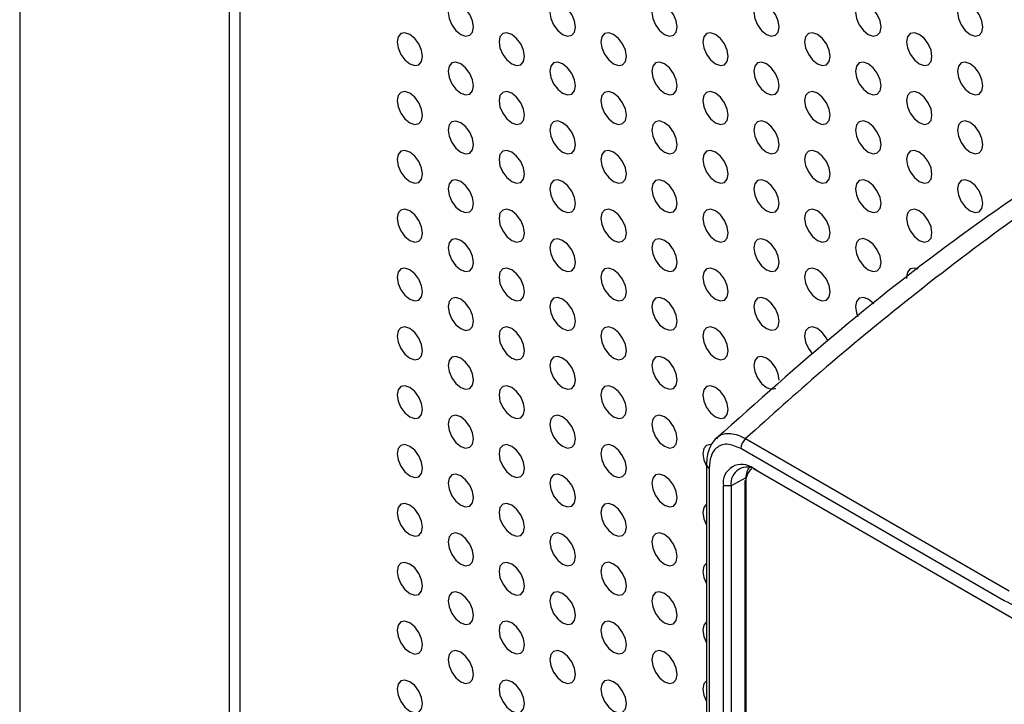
# Model space of a CAD drawing. Header units: millimetres. Extents: x 1588 to 4263, y 172 to 3488.
# Tile 17 of 46: x 1875 to 1930, y 1862 to 1900. Entities that reach past the tile are written whole.
import ezdxf

# ---------------------------------------------------------------- set-up
doc = ezdxf.new("R2010")
doc.units = ezdxf.units.MM
doc.header["$LTSCALE"] = 13

msp = doc.modelspace()

# ---------------------------------------------------------------- linework, layer by layer
at = {"color": 7, "linetype": 'Continuous', "lineweight": 25}
for p, q in [((1875.254, 2298.159), (1875.254, 1575.906)), ((1886.884, 2193.377), (1886.884, 1595.963)), ((1887.47, 2192.56), (1887.47, 1596.973)), ((1915.561, 1876.439), (1930.19, 1867.994)), ((1929.925, 1867.446), (1915.296, 1875.891)), ((1913.393, 1875.013), (1913.393, 1806.357)), ((1913.54, 1874.809), (1913.54, 1806.153)), ((1915.996, 1874.779), (1931.125, 1866.045)), ((1916.212, 1874.655), (1915.996, 1874.779)), ((1915.575, 1874.271), (1914.758, 1873.815)), ((1931.341, 1865.921), (1916.212, 1874.655)), ((1914.326, 1806.921), (1914.326, 1873.815)), ((1914.758, 1873.815), (1914.326, 1873.815)), ((1914.758, 1873.815), (1914.758, 1806.921)), ((1915.513, 1874.076), (1915.513, 1807.182)), ((1915.572, 1873.994), (1915.572, 1807.1))]:
    msp.add_line(p, q, dxfattribs=at)
at = {"color": 7, "linetype": 'Continuous', "lineweight": 25, "flags": 128}
for points in [[(1900.453, 1899.284), (1900.4, 1899.627), (1900.246, 1899.981), (1900.017, 1900.29), (1899.746, 1900.508), (1899.476, 1900.602), (1899.246, 1900.558), (1899.093, 1900.381), (1899.039, 1900.1), (1899.093, 1899.757), (1899.246, 1899.403), (1899.476, 1899.094), (1899.746, 1898.875), (1900.017, 1898.781), (1900.246, 1898.826), (1900.4, 1899.002), (1900.453, 1899.284)], [(1906.11, 1899.284), (1906.056, 1899.628), (1905.903, 1899.981), (1905.674, 1900.291), (1905.403, 1900.509), (1905.132, 1900.603), (1904.903, 1900.558), (1904.75, 1900.382), (1904.696, 1900.101), (1904.75, 1899.757), (1904.903, 1899.404), (1905.132, 1899.094), (1905.403, 1898.876), (1905.674, 1898.782), (1905.903, 1898.826), (1906.056, 1899.003), (1906.11, 1899.284)], [(1911.767, 1899.285), (1911.713, 1899.628), (1911.56, 1899.982), (1911.331, 1900.291), (1911.06, 1900.509), (1910.789, 1900.604), (1910.56, 1900.559), (1910.407, 1900.383), (1910.353, 1900.101), (1910.407, 1899.758), (1910.56, 1899.404), (1910.789, 1899.095), (1911.06, 1898.876), (1911.331, 1898.782), (1911.56, 1898.827), (1911.713, 1899.003), (1911.767, 1899.285)], [(1917.424, 1899.285), (1917.37, 1899.629), (1917.217, 1899.982), (1916.987, 1900.292), (1916.717, 1900.51), (1916.446, 1900.604), (1916.217, 1900.56), (1916.064, 1900.383), (1916.01, 1900.102), (1916.064, 1899.758), (1916.217, 1899.405), (1916.446, 1899.095), (1916.717, 1898.877), (1916.987, 1898.783), (1917.217, 1898.827), (1917.37, 1899.004), (1917.424, 1899.285)], [(1923.081, 1899.286), (1923.027, 1899.629), (1922.874, 1899.983), (1922.644, 1900.292), (1922.374, 1900.511), (1922.103, 1900.605), (1921.874, 1900.56), (1921.72, 1900.384), (1921.667, 1900.102), (1921.72, 1899.759), (1921.874, 1899.405), (1922.103, 1899.096), (1922.374, 1898.877), (1922.644, 1898.783), (1922.874, 1898.828), (1923.027, 1899.004), (1923.081, 1899.286)], [(1928.738, 1899.286), (1928.684, 1899.63), (1928.53, 1899.983), (1928.301, 1900.293), (1928.03, 1900.511), (1927.76, 1900.605), (1927.53, 1900.561), (1927.377, 1900.384), (1927.323, 1900.103), (1927.377, 1899.759), (1927.53, 1899.406), (1927.76, 1899.096), (1928.03, 1898.878), (1928.301, 1898.784), (1928.53, 1898.829), (1928.684, 1899.005), (1928.738, 1899.286)], [(1897.625, 1897.65), (1897.571, 1897.994), (1897.418, 1898.347), (1897.188, 1898.657), (1896.918, 1898.875), (1896.647, 1898.969), (1896.418, 1898.925), (1896.265, 1898.748), (1896.211, 1898.467), (1896.265, 1898.123), (1896.418, 1897.77), (1896.647, 1897.46), (1896.918, 1897.242), (1897.188, 1897.148), (1897.418, 1897.193), (1897.571, 1897.369), (1897.625, 1897.65)], [(1903.282, 1897.651), (1903.228, 1897.994), (1903.075, 1898.348), (1902.845, 1898.657), (1902.575, 1898.876), (1902.304, 1898.97), (1902.075, 1898.925), (1901.921, 1898.749), (1901.868, 1898.467), (1901.921, 1898.124), (1902.075, 1897.77), (1902.304, 1897.461), (1902.575, 1897.243), (1902.845, 1897.148), (1903.075, 1897.193), (1903.228, 1897.369), (1903.282, 1897.651)], [(1908.939, 1897.651), (1908.885, 1897.995), (1908.732, 1898.348), (1908.502, 1898.658), (1908.232, 1898.876), (1907.961, 1898.97), (1907.732, 1898.926), (1907.578, 1898.749), (1907.524, 1898.468), (1907.578, 1898.124), (1907.732, 1897.771), (1907.961, 1897.461), (1908.232, 1897.243), (1908.502, 1897.149), (1908.732, 1897.194), (1908.885, 1897.37), (1908.939, 1897.651)], [(1914.595, 1897.652), (1914.542, 1897.995), (1914.388, 1898.349), (1914.159, 1898.658), (1913.888, 1898.877), (1913.618, 1898.971), (1913.388, 1898.926), (1913.235, 1898.75), (1913.181, 1898.468), (1913.235, 1898.125), (1913.388, 1897.771), (1913.618, 1897.462), (1913.888, 1897.244), (1914.159, 1897.15), (1914.388, 1897.194), (1914.542, 1897.371), (1914.595, 1897.652)], [(1920.252, 1897.652), (1920.198, 1897.996), (1920.045, 1898.349), (1919.816, 1898.659), (1919.545, 1898.877), (1919.275, 1898.971), (1919.045, 1898.927), (1918.892, 1898.75), (1918.838, 1898.469), (1918.892, 1898.125), (1919.045, 1897.772), (1919.275, 1897.462), (1919.545, 1897.244), (1919.816, 1897.15), (1920.045, 1897.195), (1920.198, 1897.371), (1920.252, 1897.652)], [(1925.909, 1897.653), (1925.855, 1897.997), (1925.702, 1898.35), (1925.473, 1898.659), (1925.202, 1898.878), (1924.931, 1898.972), (1924.702, 1898.927), (1924.549, 1898.751), (1924.495, 1898.469), (1924.549, 1898.126), (1924.702, 1897.772), (1924.931, 1897.463), (1925.202, 1897.245), (1925.473, 1897.151), (1925.702, 1897.195), (1925.855, 1897.372), (1925.909, 1897.653)], [(1900.453, 1896.018), (1900.4, 1896.361), (1900.246, 1896.714), (1900.017, 1897.024), (1899.746, 1897.242), (1899.476, 1897.336), (1899.246, 1897.292), (1899.093, 1897.115), (1899.039, 1896.834), (1899.093, 1896.49), (1899.246, 1896.137), (1899.476, 1895.828), (1899.746, 1895.609), (1900.017, 1895.515), (1900.246, 1895.56), (1900.4, 1895.736), (1900.453, 1896.018)], [(1906.11, 1896.018), (1906.056, 1896.362), (1905.903, 1896.715), (1905.674, 1897.024), (1905.403, 1897.243), (1905.132, 1897.337), (1904.903, 1897.292), (1904.75, 1897.116), (1904.696, 1896.834), (1904.75, 1896.491), (1904.903, 1896.138), (1905.132, 1895.828), (1905.403, 1895.61), (1905.674, 1895.516), (1905.903, 1895.56), (1906.056, 1895.737), (1906.11, 1896.018)], [(1911.767, 1896.019), (1911.713, 1896.362), (1911.56, 1896.716), (1911.331, 1897.025), (1911.06, 1897.243), (1910.789, 1897.337), (1910.56, 1897.293), (1910.407, 1897.116), (1910.353, 1896.835), (1910.407, 1896.491), (1910.56, 1896.138), (1910.789, 1895.829), (1911.06, 1895.61), (1911.331, 1895.516), (1911.56, 1895.561), (1911.713, 1895.737), (1911.767, 1896.019)], [(1917.424, 1896.019), (1917.37, 1896.363), (1917.217, 1896.716), (1916.987, 1897.025), (1916.717, 1897.244), (1916.446, 1897.338), (1916.217, 1897.293), (1916.064, 1897.117), (1916.01, 1896.836), (1916.064, 1896.492), (1916.217, 1896.139), (1916.446, 1895.829), (1916.717, 1895.611), (1916.987, 1895.517), (1917.217, 1895.561), (1917.37, 1895.738), (1917.424, 1896.019)], [(1923.081, 1896.02), (1923.027, 1896.363), (1922.874, 1896.717), (1922.644, 1897.026), (1922.374, 1897.244), (1922.103, 1897.338), (1921.874, 1897.294), (1921.72, 1897.117), (1921.667, 1896.836), (1921.72, 1896.492), (1921.874, 1896.139), (1922.103, 1895.83), (1922.374, 1895.611), (1922.644, 1895.517), (1922.874, 1895.562), (1923.027, 1895.738), (1923.081, 1896.02)], [(1928.738, 1896.02), (1928.684, 1896.364), (1928.53, 1896.717), (1928.301, 1897.027), (1928.03, 1897.245), (1927.76, 1897.339), (1927.53, 1897.294), (1927.377, 1897.118), (1927.323, 1896.837), (1927.377, 1896.493), (1927.53, 1896.14), (1927.76, 1895.83), (1928.03, 1895.612), (1928.301, 1895.518), (1928.53, 1895.562), (1928.684, 1895.739), (1928.738, 1896.02)], [(1897.625, 1894.384), (1897.571, 1894.728), (1897.418, 1895.081), (1897.188, 1895.391), (1896.918, 1895.609), (1896.647, 1895.703), (1896.418, 1895.658), (1896.265, 1895.482), (1896.211, 1895.201), (1896.265, 1894.857), (1896.418, 1894.504), (1896.647, 1894.194), (1896.918, 1893.976), (1897.188, 1893.882), (1897.418, 1893.926), (1897.571, 1894.103), (1897.625, 1894.384)], [(1903.282, 1894.385), (1903.228, 1894.728), (1903.075, 1895.082), (1902.845, 1895.391), (1902.575, 1895.609), (1902.304, 1895.704), (1902.075, 1895.659), (1901.921, 1895.483), (1901.868, 1895.201), (1901.921, 1894.858), (1902.075, 1894.504), (1902.304, 1894.195), (1902.575, 1893.976), (1902.845, 1893.882), (1903.075, 1893.927), (1903.228, 1894.103), (1903.282, 1894.385)], [(1908.939, 1894.385), (1908.885, 1894.729), (1908.732, 1895.082), (1908.502, 1895.392), (1908.232, 1895.61), (1907.961, 1895.704), (1907.732, 1895.659), (1907.578, 1895.483), (1907.524, 1895.202), (1907.578, 1894.858), (1907.732, 1894.505), (1907.961, 1894.195), (1908.232, 1893.977), (1908.502, 1893.883), (1908.732, 1893.927), (1908.885, 1894.104), (1908.939, 1894.385)], [(1914.595, 1894.386), (1914.542, 1894.729), (1914.388, 1895.083), (1914.159, 1895.392), (1913.888, 1895.611), (1913.618, 1895.705), (1913.388, 1895.66), (1913.235, 1895.484), (1913.181, 1895.202), (1913.235, 1894.859), (1913.388, 1894.505), (1913.618, 1894.196), (1913.888, 1893.977), (1914.159, 1893.883), (1914.388, 1893.928), (1914.542, 1894.104), (1914.595, 1894.386)], [(1920.252, 1894.386), (1920.198, 1894.73), (1920.045, 1895.083), (1919.816, 1895.393), (1919.545, 1895.611), (1919.275, 1895.705), (1919.045, 1895.661), (1918.892, 1895.484), (1918.838, 1895.203), (1918.892, 1894.859), (1919.045, 1894.506), (1919.275, 1894.196), (1919.545, 1893.978), (1919.816, 1893.884), (1920.045, 1893.928), (1920.198, 1894.105), (1920.252, 1894.386)], [(1925.909, 1894.387), (1925.855, 1894.73), (1925.702, 1895.084), (1925.473, 1895.393), (1925.202, 1895.612), (1924.931, 1895.706), (1924.702, 1895.661), (1924.549, 1895.485), (1924.495, 1895.203), (1924.549, 1894.86), (1924.702, 1894.506), (1924.931, 1894.197), (1925.202, 1893.978), (1925.473, 1893.884), (1925.702, 1893.929), (1925.855, 1894.105), (1925.909, 1894.387)], [(1900.453, 1892.751), (1900.4, 1893.095), (1900.246, 1893.448), (1900.017, 1893.758), (1899.746, 1893.976), (1899.476, 1894.07), (1899.246, 1894.026), (1899.093, 1893.849), (1899.039, 1893.568), (1899.093, 1893.224), (1899.246, 1892.871), (1899.476, 1892.561), (1899.746, 1892.343), (1900.017, 1892.249), (1900.246, 1892.294), (1900.4, 1892.47), (1900.453, 1892.751)], [(1906.11, 1892.752), (1906.056, 1893.095), (1905.903, 1893.449), (1905.674, 1893.758), (1905.403, 1893.977), (1905.132, 1894.071), (1904.903, 1894.026), (1904.75, 1893.85), (1904.696, 1893.568), (1904.75, 1893.225), (1904.903, 1892.871), (1905.132, 1892.562), (1905.403, 1892.344), (1905.674, 1892.249), (1905.903, 1892.294), (1906.056, 1892.47), (1906.11, 1892.752)], [(1911.767, 1892.752), (1911.713, 1893.096), (1911.56, 1893.449), (1911.331, 1893.759), (1911.06, 1893.977), (1910.789, 1894.071), (1910.56, 1894.027), (1910.407, 1893.85), (1910.353, 1893.569), (1910.407, 1893.225), (1910.56, 1892.872), (1910.789, 1892.562), (1911.06, 1892.344), (1911.331, 1892.25), (1911.56, 1892.295), (1911.713, 1892.471), (1911.767, 1892.752)], [(1917.424, 1892.753), (1917.37, 1893.096), (1917.217, 1893.45), (1916.987, 1893.759), (1916.717, 1893.978), (1916.446, 1894.072), (1916.217, 1894.027), (1916.064, 1893.851), (1916.01, 1893.569), (1916.064, 1893.226), (1916.217, 1892.872), (1916.446, 1892.563), (1916.717, 1892.345), (1916.987, 1892.251), (1917.217, 1892.295), (1917.37, 1892.472), (1917.424, 1892.753)], [(1923.081, 1892.753), (1923.027, 1893.097), (1922.874, 1893.45), (1922.644, 1893.76), (1922.374, 1893.978), (1922.103, 1894.072), (1921.874, 1894.028), (1921.72, 1893.851), (1921.667, 1893.57), (1921.72, 1893.226), (1921.874, 1892.873), (1922.103, 1892.564), (1922.374, 1892.345), (1922.644, 1892.251), (1922.874, 1892.296), (1923.027, 1892.472), (1923.081, 1892.753)], [(1928.738, 1892.754), (1928.684, 1893.098), (1928.53, 1893.451), (1928.301, 1893.76), (1928.03, 1893.979), (1927.76, 1894.073), (1927.53, 1894.028), (1927.377, 1893.852), (1927.323, 1893.57), (1927.377, 1893.227), (1927.53, 1892.873), (1927.76, 1892.564), (1928.03, 1892.346), (1928.301, 1892.252), (1928.53, 1892.296), (1928.684, 1892.473), (1928.738, 1892.754)], [(1897.625, 1891.118), (1897.571, 1891.462), (1897.418, 1891.815), (1897.188, 1892.124), (1896.918, 1892.343), (1896.647, 1892.437), (1896.418, 1892.392), (1896.265, 1892.216), (1896.211, 1891.934), (1896.265, 1891.591), (1896.418, 1891.237), (1896.647, 1890.928), (1896.918, 1890.71), (1897.188, 1890.616), (1897.418, 1890.66), (1897.571, 1890.837), (1897.625, 1891.118)], [(1903.282, 1891.119), (1903.228, 1891.462), (1903.075, 1891.815), (1902.845, 1892.125), (1902.575, 1892.343), (1902.304, 1892.437), (1902.075, 1892.393), (1901.921, 1892.216), (1901.868, 1891.935), (1901.921, 1891.591), (1902.075, 1891.238), (1902.304, 1890.929), (1902.575, 1890.71), (1902.845, 1890.616), (1903.075, 1890.661), (1903.228, 1890.837), (1903.282, 1891.119)], [(1908.939, 1891.119), (1908.885, 1891.463), (1908.732, 1891.816), (1908.502, 1892.125), (1908.232, 1892.344), (1907.961, 1892.438), (1907.732, 1892.393), (1907.578, 1892.217), (1907.524, 1891.935), (1907.578, 1891.592), (1907.732, 1891.239), (1907.961, 1890.929), (1908.232, 1890.711), (1908.502, 1890.617), (1908.732, 1890.661), (1908.885, 1890.838), (1908.939, 1891.119)], [(1914.595, 1891.12), (1914.542, 1891.463), (1914.388, 1891.817), (1914.159, 1892.126), (1913.888, 1892.344), (1913.618, 1892.438), (1913.388, 1892.394), (1913.235, 1892.217), (1913.181, 1891.936), (1913.235, 1891.592), (1913.388, 1891.239), (1913.618, 1890.93), (1913.888, 1890.711), (1914.159, 1890.617), (1914.388, 1890.662), (1914.542, 1890.838), (1914.595, 1891.12)], [(1920.252, 1891.12), (1920.198, 1891.464), (1920.045, 1891.817), (1919.816, 1892.127), (1919.545, 1892.345), (1919.275, 1892.439), (1919.045, 1892.394), (1918.892, 1892.218), (1918.838, 1891.937), (1918.892, 1891.593), (1919.045, 1891.24), (1919.275, 1890.93), (1919.545, 1890.712), (1919.816, 1890.618), (1920.045, 1890.662), (1920.198, 1890.839), (1920.252, 1891.12)], [(1925.909, 1891.121), (1925.855, 1891.464), (1925.702, 1891.818), (1925.473, 1892.127), (1925.202, 1892.345), (1924.931, 1892.439), (1924.702, 1892.395), (1924.549, 1892.218), (1924.495, 1891.937), (1924.549, 1891.594), (1924.702, 1891.24), (1924.931, 1890.931), (1925.202, 1890.712), (1925.473, 1890.618), (1925.702, 1890.663), (1925.855, 1890.839), (1925.909, 1891.121)], [(1900.453, 1889.485), (1900.4, 1889.829), (1900.246, 1890.182), (1900.017, 1890.492), (1899.746, 1890.71), (1899.476, 1890.804), (1899.246, 1890.759), (1899.093, 1890.583), (1899.039, 1890.302), (1899.093, 1889.958), (1899.246, 1889.605), (1899.476, 1889.295), (1899.746, 1889.077), (1900.017, 1888.983), (1900.246, 1889.027), (1900.4, 1889.204), (1900.453, 1889.485)], [(1906.11, 1889.486), (1906.056, 1889.829), (1905.903, 1890.183), (1905.674, 1890.492), (1905.403, 1890.71), (1905.132, 1890.805), (1904.903, 1890.76), (1904.75, 1890.584), (1904.696, 1890.302), (1904.75, 1889.959), (1904.903, 1889.605), (1905.132, 1889.296), (1905.403, 1889.077), (1905.674, 1888.983), (1905.903, 1889.028), (1906.056, 1889.204), (1906.11, 1889.486)], [(1911.767, 1889.486), (1911.713, 1889.83), (1911.56, 1890.183), (1911.331, 1890.493), (1911.06, 1890.711), (1910.789, 1890.805), (1910.56, 1890.76), (1910.407, 1890.584), (1910.353, 1890.303), (1910.407, 1889.959), (1910.56, 1889.606), (1910.789, 1889.296), (1911.06, 1889.078), (1911.331, 1888.984), (1911.56, 1889.028), (1911.713, 1889.205), (1911.767, 1889.486)], [(1917.424, 1889.487), (1917.37, 1889.83), (1917.217, 1890.184), (1916.987, 1890.493), (1916.717, 1890.712), (1916.446, 1890.806), (1916.217, 1890.761), (1916.064, 1890.585), (1916.01, 1890.303), (1916.064, 1889.96), (1916.217, 1889.606), (1916.446, 1889.297), (1916.717, 1889.078), (1916.987, 1888.984), (1917.217, 1889.029), (1917.37, 1889.205), (1917.424, 1889.487)], [(1923.081, 1889.487), (1923.027, 1889.831), (1922.874, 1890.184), (1922.644, 1890.494), (1922.374, 1890.712), (1922.103, 1890.806), (1921.874, 1890.762), (1921.72, 1890.585), (1921.667, 1890.304), (1921.72, 1889.96), (1921.874, 1889.607), (1922.103, 1889.297), (1922.374, 1889.079), (1922.644, 1888.985), (1922.874, 1889.029), (1923.027, 1889.206), (1923.081, 1889.487)], [(1928.738, 1889.488), (1928.684, 1889.831), (1928.53, 1890.185), (1928.301, 1890.494), (1928.03, 1890.713), (1927.76, 1890.807), (1927.53, 1890.762), (1927.377, 1890.586), (1927.323, 1890.304), (1927.377, 1889.961), (1927.53, 1889.607), (1927.76, 1889.298), (1928.03, 1889.08), (1928.301, 1888.985), (1928.53, 1889.03), (1928.684, 1889.206), (1928.738, 1889.488)], [(1897.625, 1887.852), (1897.571, 1888.195), (1897.418, 1888.549), (1897.188, 1888.858), (1896.918, 1889.077), (1896.647, 1889.171), (1896.418, 1889.126), (1896.265, 1888.95), (1896.211, 1888.668), (1896.265, 1888.325), (1896.418, 1887.971), (1896.647, 1887.662), (1896.918, 1887.444), (1897.188, 1887.349), (1897.418, 1887.394), (1897.571, 1887.57), (1897.625, 1887.852)], [(1903.282, 1887.852), (1903.228, 1888.196), (1903.075, 1888.549), (1902.845, 1888.859), (1902.575, 1889.077), (1902.304, 1889.171), (1902.075, 1889.127), (1901.921, 1888.95), (1901.868, 1888.669), (1901.921, 1888.325), (1902.075, 1887.972), (1902.304, 1887.662), (1902.575, 1887.444), (1902.845, 1887.35), (1903.075, 1887.395), (1903.228, 1887.571), (1903.282, 1887.852)], [(1908.939, 1887.853), (1908.885, 1888.196), (1908.732, 1888.55), (1908.502, 1888.859), (1908.232, 1889.078), (1907.961, 1889.172), (1907.732, 1889.127), (1907.578, 1888.951), (1907.524, 1888.669), (1907.578, 1888.326), (1907.732, 1887.972), (1907.961, 1887.663), (1908.232, 1887.445), (1908.502, 1887.351), (1908.732, 1887.395), (1908.885, 1887.572), (1908.939, 1887.853)], [(1914.595, 1887.853), (1914.542, 1888.197), (1914.388, 1888.55), (1914.159, 1888.86), (1913.888, 1889.078), (1913.618, 1889.172), (1913.388, 1889.128), (1913.235, 1888.951), (1913.181, 1888.67), (1913.235, 1888.326), (1913.388, 1887.973), (1913.618, 1887.663), (1913.888, 1887.445), (1914.159, 1887.351), (1914.388, 1887.396), (1914.542, 1887.572), (1914.595, 1887.853)], [(1920.252, 1887.854), (1920.198, 1888.198), (1920.045, 1888.551), (1919.816, 1888.86), (1919.545, 1889.079), (1919.275, 1889.173), (1919.045, 1889.128), (1918.892, 1888.952), (1918.838, 1888.67), (1918.892, 1888.327), (1919.045, 1887.973), (1919.275, 1887.664), (1919.545, 1887.446), (1919.816, 1887.352), (1920.045, 1887.396), (1920.198, 1887.573), (1920.252, 1887.854)], [(1925.909, 1887.854), (1925.855, 1888.198), (1925.702, 1888.551), (1925.473, 1888.861), (1925.202, 1889.079), (1924.931, 1889.173), (1924.702, 1889.129), (1924.549, 1888.952), (1924.495, 1888.671), (1924.549, 1888.327), (1924.702, 1887.974), (1924.931, 1887.665), (1925.202, 1887.446), (1925.473, 1887.352), (1925.702, 1887.397), (1925.855, 1887.573), (1925.909, 1887.854)], [(1900.453, 1886.219), (1900.4, 1886.563), (1900.246, 1886.916), (1900.017, 1887.225), (1899.746, 1887.444), (1899.476, 1887.538), (1899.246, 1887.493), (1899.093, 1887.317), (1899.039, 1887.035), (1899.093, 1886.692), (1899.246, 1886.338), (1899.476, 1886.029), (1899.746, 1885.811), (1900.017, 1885.717), (1900.246, 1885.761), (1900.4, 1885.938), (1900.453, 1886.219)], [(1906.11, 1886.22), (1906.056, 1886.563), (1905.903, 1886.916), (1905.674, 1887.226), (1905.403, 1887.444), (1905.132, 1887.538), (1904.903, 1887.494), (1904.75, 1887.317), (1904.696, 1887.036), (1904.75, 1886.692), (1904.903, 1886.339), (1905.132, 1886.03), (1905.403, 1885.811), (1905.674, 1885.717), (1905.903, 1885.762), (1906.056, 1885.938), (1906.11, 1886.22)], [(1911.767, 1886.22), (1911.713, 1886.564), (1911.56, 1886.917), (1911.331, 1887.226), (1911.06, 1887.445), (1910.789, 1887.539), (1910.56, 1887.494), (1910.407, 1887.318), (1910.353, 1887.036), (1910.407, 1886.693), (1910.56, 1886.34), (1910.789, 1886.03), (1911.06, 1885.812), (1911.331, 1885.718), (1911.56, 1885.762), (1911.713, 1885.939), (1911.767, 1886.22)], [(1917.424, 1886.221), (1917.37, 1886.564), (1917.217, 1886.918), (1916.987, 1887.227), (1916.717, 1887.445), (1916.446, 1887.539), (1916.217, 1887.495), (1916.064, 1887.318), (1916.01, 1887.037), (1916.064, 1886.693), (1916.217, 1886.34), (1916.446, 1886.031), (1916.717, 1885.812), (1916.987, 1885.718), (1917.217, 1885.763), (1917.37, 1885.939), (1917.424, 1886.221)], [(1923.081, 1886.221), (1923.027, 1886.565), (1922.874, 1886.918), (1922.644, 1887.228), (1922.374, 1887.446), (1922.103, 1887.54), (1921.874, 1887.495), (1921.72, 1887.319), (1921.667, 1887.038), (1921.72, 1886.694), (1921.874, 1886.341), (1922.103, 1886.031), (1922.374, 1885.813), (1922.644, 1885.719), (1922.874, 1885.763), (1923.027, 1885.94), (1923.081, 1886.221)], [(1897.625, 1884.586), (1897.571, 1884.929), (1897.418, 1885.283), (1897.188, 1885.592), (1896.918, 1885.81), (1896.647, 1885.904), (1896.418, 1885.86), (1896.265, 1885.683), (1896.211, 1885.402), (1896.265, 1885.059), (1896.418, 1884.705), (1896.647, 1884.396), (1896.918, 1884.177), (1897.188, 1884.083), (1897.418, 1884.128), (1897.571, 1884.304), (1897.625, 1884.586)], [(1903.282, 1884.586), (1903.228, 1884.93), (1903.075, 1885.283), (1902.845, 1885.593), (1902.575, 1885.811), (1902.304, 1885.905), (1902.075, 1885.86), (1901.921, 1885.684), (1901.868, 1885.403), (1901.921, 1885.059), (1902.075, 1884.706), (1902.304, 1884.396), (1902.575, 1884.178), (1902.845, 1884.084), (1903.075, 1884.128), (1903.228, 1884.305), (1903.282, 1884.586)], [(1908.939, 1884.587), (1908.885, 1884.93), (1908.732, 1885.284), (1908.502, 1885.593), (1908.232, 1885.811), (1907.961, 1885.906), (1907.732, 1885.861), (1907.578, 1885.685), (1907.524, 1885.403), (1907.578, 1885.06), (1907.732, 1884.706), (1907.961, 1884.397), (1908.232, 1884.178), (1908.502, 1884.084), (1908.732, 1884.129), (1908.885, 1884.305), (1908.939, 1884.587)], [(1914.595, 1884.587), (1914.542, 1884.931), (1914.388, 1885.284), (1914.159, 1885.594), (1913.888, 1885.812), (1913.618, 1885.906), (1913.388, 1885.862), (1913.235, 1885.685), (1913.181, 1885.404), (1913.235, 1885.06), (1913.388, 1884.707), (1913.618, 1884.397), (1913.888, 1884.179), (1914.159, 1884.085), (1914.388, 1884.129), (1914.542, 1884.306), (1914.595, 1884.587)], [(1920.252, 1884.588), (1920.198, 1884.931), (1920.045, 1885.285), (1919.816, 1885.594), (1919.545, 1885.813), (1919.275, 1885.907), (1919.045, 1885.862), (1918.892, 1885.686), (1918.838, 1885.404), (1918.892, 1885.061), (1919.045, 1884.707), (1919.275, 1884.398), (1919.545, 1884.179), (1919.816, 1884.085), (1920.045, 1884.13), (1920.198, 1884.306), (1920.252, 1884.588)], [(1925.15, 1885.841), (1924.931, 1885.907), (1924.702, 1885.863), (1924.549, 1885.686), (1924.495, 1885.405), (1924.498, 1885.33)], [(1900.453, 1882.953), (1900.4, 1883.296), (1900.246, 1883.65), (1900.017, 1883.959), (1899.746, 1884.178), (1899.476, 1884.272), (1899.246, 1884.227), (1899.093, 1884.051), (1899.039, 1883.769), (1899.093, 1883.426), (1899.246, 1883.072), (1899.476, 1882.763), (1899.746, 1882.545), (1900.017, 1882.45), (1900.246, 1882.495), (1900.4, 1882.671), (1900.453, 1882.953)], [(1906.11, 1882.953), (1906.056, 1883.297), (1905.903, 1883.65), (1905.674, 1883.96), (1905.403, 1884.178), (1905.132, 1884.272), (1904.903, 1884.228), (1904.75, 1884.051), (1904.696, 1883.77), (1904.75, 1883.426), (1904.903, 1883.073), (1905.132, 1882.763), (1905.403, 1882.545), (1905.674, 1882.451), (1905.903, 1882.496), (1906.056, 1882.672), (1906.11, 1882.953)], [(1911.767, 1882.954), (1911.713, 1883.297), (1911.56, 1883.651), (1911.331, 1883.96), (1911.06, 1884.179), (1910.789, 1884.273), (1910.56, 1884.228), (1910.407, 1884.052), (1910.353, 1883.77), (1910.407, 1883.427), (1910.56, 1883.073), (1910.789, 1882.764), (1911.06, 1882.546), (1911.331, 1882.452), (1911.56, 1882.496), (1911.713, 1882.673), (1911.767, 1882.954)], [(1917.424, 1882.954), (1917.37, 1883.298), (1917.217, 1883.651), (1916.987, 1883.961), (1916.717, 1884.179), (1916.446, 1884.273), (1916.217, 1884.229), (1916.064, 1884.052), (1916.01, 1883.771), (1916.064, 1883.427), (1916.217, 1883.074), (1916.446, 1882.764), (1916.717, 1882.546), (1916.987, 1882.452), (1917.217, 1882.497), (1917.37, 1882.673), (1917.424, 1882.954)], [(1922.684, 1883.917), (1922.644, 1883.961), (1922.374, 1884.18), (1922.103, 1884.274), (1921.874, 1884.229), (1921.72, 1884.053), (1921.667, 1883.771), (1921.72, 1883.428), (1921.795, 1883.228)], [(1897.625, 1881.32), (1897.571, 1881.663), (1897.418, 1882.016), (1897.188, 1882.326), (1896.918, 1882.544), (1896.647, 1882.638), (1896.418, 1882.594), (1896.265, 1882.417), (1896.211, 1882.136), (1896.265, 1881.792), (1896.418, 1881.439), (1896.647, 1881.13), (1896.918, 1880.911), (1897.188, 1880.817), (1897.418, 1880.862), (1897.571, 1881.038), (1897.625, 1881.32)], [(1903.282, 1881.32), (1903.228, 1881.664), (1903.075, 1882.017), (1902.845, 1882.326), (1902.575, 1882.545), (1902.304, 1882.639), (1902.075, 1882.594), (1901.921, 1882.418), (1901.868, 1882.136), (1901.921, 1881.793), (1902.075, 1881.44), (1902.304, 1881.13), (1902.575, 1880.912), (1902.845, 1880.818), (1903.075, 1880.862), (1903.228, 1881.039), (1903.282, 1881.32)], [(1908.939, 1881.321), (1908.885, 1881.664), (1908.732, 1882.018), (1908.502, 1882.327), (1908.232, 1882.545), (1907.961, 1882.639), (1907.732, 1882.595), (1907.578, 1882.418), (1907.524, 1882.137), (1907.578, 1881.793), (1907.732, 1881.44), (1907.961, 1881.131), (1908.232, 1880.912), (1908.502, 1880.818), (1908.732, 1880.863), (1908.885, 1881.039), (1908.939, 1881.321)], [(1914.595, 1881.321), (1914.542, 1881.665), (1914.388, 1882.018), (1914.159, 1882.327), (1913.888, 1882.546), (1913.618, 1882.64), (1913.388, 1882.595), (1913.235, 1882.419), (1913.181, 1882.138), (1913.235, 1881.794), (1913.388, 1881.441), (1913.618, 1881.131), (1913.888, 1880.913), (1914.159, 1880.819), (1914.388, 1880.863), (1914.542, 1881.04), (1914.595, 1881.321)], [(1920.128, 1881.857), (1920.045, 1882.019), (1919.816, 1882.328), (1919.545, 1882.546), (1919.275, 1882.64), (1919.045, 1882.596), (1918.892, 1882.419), (1918.838, 1882.138), (1918.892, 1881.794), (1919.045, 1881.441), (1919.275, 1881.132), (1919.283, 1881.123)], [(1900.453, 1879.687), (1900.4, 1880.03), (1900.246, 1880.384), (1900.017, 1880.693), (1899.746, 1880.911), (1899.476, 1881.006), (1899.246, 1880.961), (1899.093, 1880.785), (1899.039, 1880.503), (1899.093, 1880.16), (1899.246, 1879.806), (1899.476, 1879.497), (1899.746, 1879.278), (1900.017, 1879.184), (1900.246, 1879.229), (1900.4, 1879.405), (1900.453, 1879.687)], [(1906.11, 1879.687), (1906.056, 1880.031), (1905.903, 1880.384), (1905.674, 1880.694), (1905.403, 1880.912), (1905.132, 1881.006), (1904.903, 1880.961), (1904.75, 1880.785), (1904.696, 1880.504), (1904.75, 1880.16), (1904.903, 1879.807), (1905.132, 1879.497), (1905.403, 1879.279), (1905.674, 1879.185), (1905.903, 1879.229), (1906.056, 1879.406), (1906.11, 1879.687)], [(1911.767, 1879.688), (1911.713, 1880.031), (1911.56, 1880.385), (1911.331, 1880.694), (1911.06, 1880.913), (1910.789, 1881.007), (1910.56, 1880.962), (1910.407, 1880.786), (1910.353, 1880.504), (1910.407, 1880.161), (1910.56, 1879.807), (1910.789, 1879.498), (1911.06, 1879.279), (1911.331, 1879.185), (1911.56, 1879.23), (1911.713, 1879.406), (1911.767, 1879.688)], [(1917.424, 1879.688), (1917.37, 1880.032), (1917.217, 1880.385), (1916.987, 1880.695), (1916.717, 1880.913), (1916.446, 1881.007), (1916.217, 1880.963), (1916.064, 1880.786), (1916.01, 1880.505), (1916.064, 1880.161), (1916.217, 1879.808), (1916.446, 1879.498), (1916.717, 1879.28), (1916.987, 1879.186), (1917.217, 1879.23), (1917.223, 1879.234)], [(1897.625, 1878.053), (1897.571, 1878.397), (1897.418, 1878.75), (1897.188, 1879.06), (1896.918, 1879.278), (1896.647, 1879.372), (1896.418, 1879.328), (1896.265, 1879.151), (1896.211, 1878.87), (1896.265, 1878.526), (1896.418, 1878.173), (1896.647, 1877.863), (1896.918, 1877.645), (1897.188, 1877.551), (1897.418, 1877.596), (1897.571, 1877.772), (1897.625, 1878.053)], [(1903.282, 1878.054), (1903.228, 1878.397), (1903.075, 1878.751), (1902.845, 1879.06), (1902.575, 1879.279), (1902.304, 1879.373), (1902.075, 1879.328), (1901.921, 1879.152), (1901.868, 1878.87), (1901.921, 1878.527), (1902.075, 1878.173), (1902.304, 1877.864), (1902.575, 1877.646), (1902.845, 1877.551), (1903.075, 1877.596), (1903.228, 1877.772), (1903.282, 1878.054)], [(1908.939, 1878.054), (1908.885, 1878.398), (1908.732, 1878.751), (1908.502, 1879.061), (1908.232, 1879.279), (1907.961, 1879.373), (1907.732, 1879.329), (1907.578, 1879.152), (1907.524, 1878.871), (1907.578, 1878.527), (1907.732, 1878.174), (1907.961, 1877.864), (1908.232, 1877.646), (1908.502, 1877.552), (1908.732, 1877.597), (1908.885, 1877.773), (1908.939, 1878.054)], [(1914.595, 1878.055), (1914.542, 1878.398), (1914.388, 1878.752), (1914.159, 1879.061), (1913.888, 1879.28), (1913.618, 1879.374), (1913.388, 1879.329), (1913.235, 1879.153), (1913.181, 1878.871), (1913.235, 1878.528), (1913.388, 1878.174), (1913.618, 1877.865), (1913.888, 1877.647), (1914.159, 1877.553), (1914.388, 1877.597), (1914.542, 1877.774), (1914.595, 1878.055)], [(1900.453, 1876.421), (1900.4, 1876.764), (1900.246, 1877.117), (1900.017, 1877.427), (1899.746, 1877.645), (1899.476, 1877.739), (1899.246, 1877.695), (1899.093, 1877.518), (1899.039, 1877.237), (1899.093, 1876.893), (1899.246, 1876.54), (1899.476, 1876.231), (1899.746, 1876.012), (1900.017, 1875.918), (1900.246, 1875.963), (1900.4, 1876.139), (1900.453, 1876.421)], [(1906.11, 1876.421), (1906.056, 1876.765), (1905.903, 1877.118), (1905.674, 1877.427), (1905.403, 1877.646), (1905.132, 1877.74), (1904.903, 1877.695), (1904.75, 1877.519), (1904.696, 1877.237), (1904.75, 1876.894), (1904.903, 1876.541), (1905.132, 1876.231), (1905.403, 1876.013), (1905.674, 1875.919), (1905.903, 1875.963), (1906.056, 1876.14), (1906.11, 1876.421)], [(1911.767, 1876.422), (1911.713, 1876.765), (1911.56, 1877.119), (1911.331, 1877.428), (1911.06, 1877.646), (1910.789, 1877.74), (1910.56, 1877.696), (1910.407, 1877.519), (1910.353, 1877.238), (1910.407, 1876.894), (1910.56, 1876.541), (1910.789, 1876.232), (1911.06, 1876.013), (1911.331, 1875.919), (1911.56, 1875.964), (1911.713, 1876.14), (1911.767, 1876.422)], [(1897.625, 1874.787), (1897.571, 1875.131), (1897.418, 1875.484), (1897.188, 1875.794), (1896.918, 1876.012), (1896.647, 1876.106), (1896.418, 1876.061), (1896.265, 1875.885), (1896.211, 1875.604), (1896.265, 1875.26), (1896.418, 1874.907), (1896.647, 1874.597), (1896.918, 1874.379), (1897.188, 1874.285), (1897.418, 1874.329), (1897.571, 1874.506), (1897.625, 1874.787)], [(1903.282, 1874.788), (1903.228, 1875.131), (1903.075, 1875.485), (1902.845, 1875.794), (1902.575, 1876.012), (1902.304, 1876.107), (1902.075, 1876.062), (1901.921, 1875.886), (1901.868, 1875.604), (1901.921, 1875.261), (1902.075, 1874.907), (1902.304, 1874.598), (1902.575, 1874.379), (1902.845, 1874.285), (1903.075, 1874.33), (1903.228, 1874.506), (1903.282, 1874.788)], [(1908.939, 1874.788), (1908.885, 1875.132), (1908.732, 1875.485), (1908.502, 1875.795), (1908.232, 1876.013), (1907.961, 1876.107), (1907.732, 1876.062), (1907.578, 1875.886), (1907.524, 1875.605), (1907.578, 1875.261), (1907.732, 1874.908), (1907.961, 1874.598), (1908.232, 1874.38), (1908.502, 1874.286), (1908.732, 1874.33), (1908.885, 1874.507), (1908.939, 1874.788)], [(1913.652, 1876.103), (1913.618, 1876.108), (1913.388, 1876.063), (1913.235, 1875.887), (1913.181, 1875.605), (1913.235, 1875.262), (1913.388, 1874.908), (1913.393, 1874.9)], [(1900.453, 1873.154), (1900.4, 1873.498), (1900.246, 1873.851), (1900.017, 1874.161), (1899.746, 1874.379), (1899.476, 1874.473), (1899.246, 1874.429), (1899.093, 1874.252), (1899.039, 1873.971), (1899.093, 1873.627), (1899.246, 1873.274), (1899.476, 1872.964), (1899.746, 1872.746), (1900.017, 1872.652), (1900.246, 1872.697), (1900.4, 1872.873), (1900.453, 1873.154)], [(1906.11, 1873.155), (1906.056, 1873.498), (1905.903, 1873.852), (1905.674, 1874.161), (1905.403, 1874.38), (1905.132, 1874.474), (1904.903, 1874.429), (1904.75, 1874.253), (1904.696, 1873.971), (1904.75, 1873.628), (1904.903, 1873.274), (1905.132, 1872.965), (1905.403, 1872.747), (1905.674, 1872.653), (1905.903, 1872.697), (1906.056, 1872.874), (1906.11, 1873.155)], [(1911.767, 1873.155), (1911.713, 1873.499), (1911.56, 1873.852), (1911.331, 1874.162), (1911.06, 1874.38), (1910.789, 1874.474), (1910.56, 1874.43), (1910.407, 1874.253), (1910.353, 1873.972), (1910.407, 1873.628), (1910.56, 1873.275), (1910.789, 1872.965), (1911.06, 1872.747), (1911.331, 1872.653), (1911.56, 1872.698), (1911.713, 1872.874), (1911.767, 1873.155)], [(1897.625, 1871.521), (1897.571, 1871.865), (1897.418, 1872.218), (1897.188, 1872.527), (1896.918, 1872.746), (1896.647, 1872.84), (1896.418, 1872.795), (1896.265, 1872.619), (1896.211, 1872.337), (1896.265, 1871.994), (1896.418, 1871.64), (1896.647, 1871.331), (1896.918, 1871.113), (1897.188, 1871.019), (1897.418, 1871.063), (1897.571, 1871.24), (1897.625, 1871.521)], [(1903.282, 1871.522), (1903.228, 1871.865), (1903.075, 1872.218), (1902.845, 1872.528), (1902.575, 1872.746), (1902.304, 1872.84), (1902.075, 1872.796), (1901.921, 1872.619), (1901.868, 1872.338), (1901.921, 1871.994), (1902.075, 1871.641), (1902.304, 1871.332), (1902.575, 1871.113), (1902.845, 1871.019), (1903.075, 1871.064), (1903.228, 1871.24), (1903.282, 1871.522)], [(1908.939, 1871.522), (1908.885, 1871.866), (1908.732, 1872.219), (1908.502, 1872.528), (1908.232, 1872.747), (1907.961, 1872.841), (1907.732, 1872.796), (1907.578, 1872.62), (1907.524, 1872.338), (1907.578, 1871.995), (1907.732, 1871.642), (1907.961, 1871.332), (1908.232, 1871.114), (1908.502, 1871.02), (1908.732, 1871.064), (1908.885, 1871.241), (1908.939, 1871.522)], [(1913.395, 1872.8), (1913.388, 1872.797), (1913.235, 1872.62), (1913.181, 1872.339), (1913.235, 1871.995), (1913.388, 1871.642), (1913.393, 1871.634)], [(1900.453, 1869.888), (1900.4, 1870.232), (1900.246, 1870.585), (1900.017, 1870.895), (1899.746, 1871.113), (1899.476, 1871.207), (1899.246, 1871.162), (1899.093, 1870.986), (1899.039, 1870.705), (1899.093, 1870.361), (1899.246, 1870.008), (1899.476, 1869.698), (1899.746, 1869.48), (1900.017, 1869.386), (1900.246, 1869.43), (1900.4, 1869.607), (1900.453, 1869.888)], [(1906.11, 1869.889), (1906.056, 1870.232), (1905.903, 1870.586), (1905.674, 1870.895), (1905.403, 1871.113), (1905.132, 1871.208), (1904.903, 1871.163), (1904.75, 1870.987), (1904.696, 1870.705), (1904.75, 1870.362), (1904.903, 1870.008), (1905.132, 1869.699), (1905.403, 1869.48), (1905.674, 1869.386), (1905.903, 1869.431), (1906.056, 1869.607), (1906.11, 1869.889)], [(1911.767, 1869.889), (1911.713, 1870.233), (1911.56, 1870.586), (1911.331, 1870.896), (1911.06, 1871.114), (1910.789, 1871.208), (1910.56, 1871.164), (1910.407, 1870.987), (1910.353, 1870.706), (1910.407, 1870.362), (1910.56, 1870.009), (1910.789, 1869.699), (1911.06, 1869.481), (1911.331, 1869.387), (1911.56, 1869.431), (1911.713, 1869.608), (1911.767, 1869.889)], [(1897.625, 1868.255), (1897.571, 1868.598), (1897.418, 1868.952), (1897.188, 1869.261), (1896.918, 1869.48), (1896.647, 1869.574), (1896.418, 1869.529), (1896.265, 1869.353), (1896.211, 1869.071), (1896.265, 1868.728), (1896.418, 1868.374), (1896.647, 1868.065), (1896.918, 1867.847), (1897.188, 1867.752), (1897.418, 1867.797), (1897.571, 1867.973), (1897.625, 1868.255)], [(1903.282, 1868.255), (1903.228, 1868.599), (1903.075, 1868.952), (1902.845, 1869.262), (1902.575, 1869.48), (1902.304, 1869.574), (1902.075, 1869.53), (1901.921, 1869.353), (1901.868, 1869.072), (1901.921, 1868.728), (1902.075, 1868.375), (1902.304, 1868.065), (1902.575, 1867.847), (1902.845, 1867.753), (1903.075, 1867.798), (1903.228, 1867.974), (1903.282, 1868.255)], [(1908.939, 1868.256), (1908.885, 1868.599), (1908.732, 1868.953), (1908.502, 1869.262), (1908.232, 1869.481), (1907.961, 1869.575), (1907.732, 1869.53), (1907.578, 1869.354), (1907.524, 1869.072), (1907.578, 1868.729), (1907.732, 1868.375), (1907.961, 1868.066), (1908.232, 1867.848), (1908.502, 1867.754), (1908.732, 1867.798), (1908.885, 1867.975), (1908.939, 1868.256)], [(1913.395, 1869.534), (1913.388, 1869.531), (1913.235, 1869.354), (1913.181, 1869.073), (1913.235, 1868.729), (1913.388, 1868.376), (1913.393, 1868.368)], [(1900.453, 1866.622), (1900.4, 1866.966), (1900.246, 1867.319), (1900.017, 1867.628), (1899.746, 1867.847), (1899.476, 1867.941), (1899.246, 1867.896), (1899.093, 1867.72), (1899.039, 1867.438), (1899.093, 1867.095), (1899.246, 1866.742), (1899.476, 1866.432), (1899.746, 1866.214), (1900.017, 1866.12), (1900.246, 1866.164), (1900.4, 1866.341), (1900.453, 1866.622)], [(1906.11, 1866.623), (1906.056, 1866.966), (1905.903, 1867.32), (1905.674, 1867.629), (1905.403, 1867.847), (1905.132, 1867.941), (1904.903, 1867.897), (1904.75, 1867.72), (1904.696, 1867.439), (1904.75, 1867.095), (1904.903, 1866.742), (1905.132, 1866.433), (1905.403, 1866.214), (1905.674, 1866.12), (1905.903, 1866.165), (1906.056, 1866.341), (1906.11, 1866.623)], [(1911.767, 1866.623), (1911.713, 1866.967), (1911.56, 1867.32), (1911.331, 1867.629), (1911.06, 1867.848), (1910.789, 1867.942), (1910.56, 1867.897), (1910.407, 1867.721), (1910.353, 1867.44), (1910.407, 1867.096), (1910.56, 1866.743), (1910.789, 1866.433), (1911.06, 1866.215), (1911.331, 1866.121), (1911.56, 1866.165), (1911.713, 1866.342), (1911.767, 1866.623)], [(1897.625, 1864.989), (1897.571, 1865.332), (1897.418, 1865.686), (1897.188, 1865.995), (1896.918, 1866.213), (1896.647, 1866.308), (1896.418, 1866.263), (1896.265, 1866.087), (1896.211, 1865.805), (1896.265, 1865.462), (1896.418, 1865.108), (1896.647, 1864.799), (1896.918, 1864.58), (1897.188, 1864.486), (1897.418, 1864.531), (1897.571, 1864.707), (1897.625, 1864.989)], [(1903.282, 1864.989), (1903.228, 1865.333), (1903.075, 1865.686), (1902.845, 1865.996), (1902.575, 1866.214), (1902.304, 1866.308), (1902.075, 1866.263), (1901.921, 1866.087), (1901.868, 1865.806), (1901.921, 1865.462), (1902.075, 1865.109), (1902.304, 1864.799), (1902.575, 1864.581), (1902.845, 1864.487), (1903.075, 1864.531), (1903.228, 1864.708), (1903.282, 1864.989)], [(1908.939, 1864.99), (1908.885, 1865.333), (1908.732, 1865.687), (1908.502, 1865.996), (1908.232, 1866.215), (1907.961, 1866.309), (1907.732, 1866.264), (1907.578, 1866.088), (1907.524, 1865.806), (1907.578, 1865.463), (1907.732, 1865.109), (1907.961, 1864.8), (1908.232, 1864.581), (1908.502, 1864.487), (1908.732, 1864.532), (1908.885, 1864.708), (1908.939, 1864.99)], [(1913.395, 1866.268), (1913.388, 1866.265), (1913.235, 1866.088), (1913.181, 1865.807), (1913.235, 1865.463), (1913.388, 1865.11), (1913.393, 1865.102)], [(1900.453, 1863.356), (1900.4, 1863.699), (1900.246, 1864.053), (1900.017, 1864.362), (1899.746, 1864.581), (1899.476, 1864.675), (1899.246, 1864.63), (1899.093, 1864.454), (1899.039, 1864.172), (1899.093, 1863.829), (1899.246, 1863.475), (1899.476, 1863.166), (1899.746, 1862.948), (1900.017, 1862.853), (1900.246, 1862.898), (1900.4, 1863.074), (1900.453, 1863.356)], [(1906.11, 1863.356), (1906.056, 1863.7), (1905.903, 1864.053), (1905.674, 1864.363), (1905.403, 1864.581), (1905.132, 1864.675), (1904.903, 1864.631), (1904.75, 1864.454), (1904.696, 1864.173), (1904.75, 1863.829), (1904.903, 1863.476), (1905.132, 1863.166), (1905.403, 1862.948), (1905.674, 1862.854), (1905.903, 1862.899), (1906.056, 1863.075), (1906.11, 1863.356)], [(1911.767, 1863.357), (1911.713, 1863.7), (1911.56, 1864.054), (1911.331, 1864.363), (1911.06, 1864.582), (1910.789, 1864.676), (1910.56, 1864.631), (1910.407, 1864.455), (1910.353, 1864.173), (1910.407, 1863.83), (1910.56, 1863.476), (1910.789, 1863.167), (1911.06, 1862.949), (1911.331, 1862.855), (1911.56, 1862.899), (1911.713, 1863.076), (1911.767, 1863.357)], [(1897.625, 1861.723), (1897.571, 1862.066), (1897.418, 1862.419), (1897.188, 1862.729), (1896.918, 1862.947), (1896.647, 1863.041), (1896.418, 1862.997), (1896.265, 1862.82), (1896.211, 1862.539), (1896.265, 1862.195), (1896.418, 1861.842), (1896.647, 1861.533), (1896.918, 1861.314), (1897.188, 1861.22), (1897.418, 1861.265), (1897.571, 1861.441), (1897.625, 1861.723)], [(1903.282, 1861.723), (1903.228, 1862.067), (1903.075, 1862.42), (1902.845, 1862.729), (1902.575, 1862.948), (1902.304, 1863.042), (1902.075, 1862.997), (1901.921, 1862.821), (1901.868, 1862.539), (1901.921, 1862.196), (1902.075, 1861.843), (1902.304, 1861.533), (1902.575, 1861.315), (1902.845, 1861.221), (1903.075, 1861.265), (1903.228, 1861.442), (1903.282, 1861.723)], [(1908.939, 1861.724), (1908.885, 1862.067), (1908.732, 1862.421), (1908.502, 1862.73), (1908.232, 1862.948), (1907.961, 1863.042), (1907.732, 1862.998), (1907.578, 1862.821), (1907.524, 1862.54), (1907.578, 1862.196), (1907.732, 1861.843), (1907.961, 1861.534), (1908.232, 1861.315), (1908.502, 1861.221), (1908.732, 1861.266), (1908.885, 1861.442), (1908.939, 1861.724)], [(1913.395, 1863.002), (1913.388, 1862.998), (1913.235, 1862.822), (1913.181, 1862.541), (1913.235, 1862.197), (1913.388, 1861.844), (1913.393, 1861.835)]]:
    msp.add_lwpolyline(points, dxfattribs=at)
at = {"color": 7, "linetype": 'Continuous', "lineweight": 25}
for centre, radius, start, end in [((1916.079, 1875.851), 0.784, 131.3848, 177.0649), ((1913.633, 1875.031), 0.24, 184.1234, 247.1598), ((1915.344, 1873.98), 1.031, 50.7967, 189.214), ((1915.644, 1873.959), 0.898, 50.7967, 189.214), ((1916.432, 1874.077), 0.864, 127.5813, 185.4543), ((1916.713, 1874.212), 1.142, 147.0177, 182.7048), ((1915.613, 1874.066), 0.101, 114.3747, 174.3052), ((1915.613, 1874.086), 0.101, 185.6948, 245.6253)]:
    msp.add_arc(centre, radius, start, end, dxfattribs=at)
for points, knots in [([(1935.462, 1893.163), (1932.995, 1891.521), (1928.064, 1888.239), (1920.859, 1882.637), (1916.199, 1878.472), (1913.934, 1876.447)], [0, 0, 0, 0, 0.33963, 0.679087, 1, 1, 1, 1]), ([(1936.869, 1892.954), (1934.71, 1891.525), (1930.634, 1888.828), (1924.923, 1884.475), (1919.973, 1880.408), (1916.953, 1877.691), (1915.561, 1876.439)], [0, 0, 0, 0, 0.300537, 0.567385, 0.800541, 1, 1, 1, 1]), ([(1913.937, 1876.468), (1913.855, 1876.381), (1913.693, 1876.208), (1913.525, 1875.858), (1913.414, 1875.461), (1913.4, 1875.162), (1913.393, 1875.013)], [0, 0, 0, 0, 0.25341, 0.505156, 0.754323, 1, 1, 1, 1]), ([(1913.956, 1876.424), (1913.994, 1876.478), (1914.164, 1876.722), (1914.613, 1876.755), (1915.137, 1876.654), (1915.419, 1876.511), (1915.561, 1876.439)], [0, 0, 0, 0, 0.122917, 0.559156, 0.778724, 1, 1, 1, 1]), ([(1915.296, 1875.891), (1915.034, 1876.002), (1914.509, 1876.223), (1913.933, 1875.983), (1913.598, 1875.488), (1913.559, 1875.036), (1913.54, 1874.809)], [0, 0, 0, 0, 0.279968, 0.559442, 0.779615, 1, 1, 1, 1]), ([(1936.009, 1865.682), (1934.924, 1865.757), (1932.978, 1865.891), (1930.861, 1866.969), (1929.925, 1867.446)], [0, 0, 0, 0, 0.557898, 1, 1, 1, 1])]:
    msp.add_open_spline(points, degree=3, knots=knots, dxfattribs=at)

doc.saveas('drawing.dxf')
